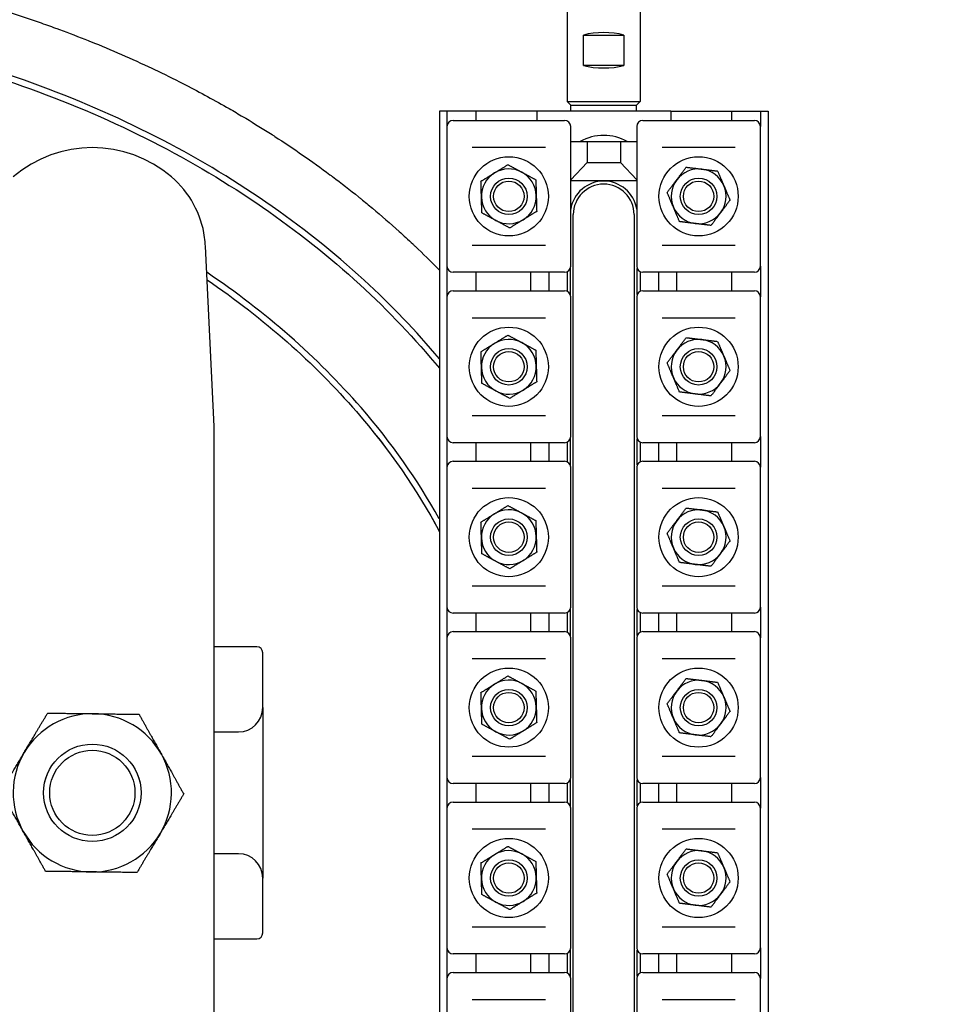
# Model space of a CAD drawing. Header units: inches. Extents: x 5 to 1128, y -85 to 748.
# Tile 129 of 256: x 246 to 256, y 304 to 314. Entities that reach past the tile are written whole.
import ezdxf

# ---------------------------------------------------------------- set-up
doc = ezdxf.new("R2010")
doc.units = ezdxf.units.IN
doc.header["$LTSCALE"] = 32
doc.header["$MEASUREMENT"] = 0
doc.layers.add('Dimension (ANSI)', color=7, linetype='Continuous', lineweight=25)
doc.layers.add('Visible (ANSI)', color=7, linetype='Continuous', lineweight=30)
doc.styles.add('Note Text (ANSI)', font='tahoma.ttf')
doc.dimstyles.new('SB Fraction-16 (ANSI)', dxfattribs={"dimscale": 32, "dimtxt": 0.125, "dimasz": 0.098425, "dimexe": 0.125, "dimexo": 0.0625, "dimgap": 0.031496, "dimtad": 0, "dimtih": 1, "dimtoh": 1, "dimdec": 4, "dimrnd": 1e-08, "dimzin": 0, "dimdsep": 46, "dimlunit": 5, "dimtxsty": 'Note Text (ANSI)', "dimcen": 0.09, "dimdle": 0.393701, "dimclrd": 256, "dimclre": 256, "dimclrt": 256, "dimadec": 0, "dimazin": 3, "dimtfac": 0.96, "dimtofl": 0, "dimtmove": 0, "dimatfit": 3, "dimfxl": 1, "dimfrac": 2, "dimtolj": 1, "dimtzin": 12, "dimlwd": -1, "dimlwe": -1, "dimarcsym": 0})

# ---------------------------------------------------------------- blocks, each defined once
blk = doc.blocks.new('*D17')
at = {"layer": 'Defpoints', "color": 0, "transparency": 16777216}
for p in [(271.682, 336.234), (248.37, 159.234), (303.518, 159.234)]:
    blk.add_point(p, dxfattribs=at)
at = {"layer": 'Dimension (ANSI)', "transparency": 16777216}
for p, q in [((273.682, 336.234), (307.518, 336.234)), ((303.518, 333.084), (303.518, 261.248)), ((303.518, 162.383), (303.518, 255.219)), ((250.37, 159.234), (307.518, 159.234))]:
    blk.add_line(p, q, dxfattribs=at)
for points in [[(302.993, 333.084), (304.043, 333.084), (303.518, 336.234)], [(302.993, 162.383), (304.043, 162.383), (303.518, 159.234)]]:
    blk.add_solid(points, dxfattribs=at)
at = {"layer": 'Dimension (ANSI)', "transparency": 16777216, "insert": (299.416, 260.24), "char_height": 4, "attachment_point": 1, "style": 'Note Text (ANSI)'}
blk.add_mtext('\\A1;177', dxfattribs=at)

msp = doc.modelspace()

# ---------------------------------------------------------------- linework, layer by layer
at = {"layer": 'Visible (ANSI)'}
for p, q in [((252.05726, 315.00867), (252.05726, 313.14617)), ((252.80726, 315.00867), (252.80726, 313.14617)), ((252.22497, 313.82742), (252.63955, 313.82742)), ((252.22497, 313.51492), (252.22497, 313.82742)), ((252.63955, 313.82742), (252.63955, 313.51492)), ((252.63955, 313.51492), (252.22497, 313.51492)), ((252.05726, 313.14617), (252.80726, 313.14617)), ((252.09476, 313.10867), (252.05726, 313.14617)), ((252.76976, 313.10867), (252.80726, 313.14617)), ((250.82326, 313.04617), (250.74476, 313.04617)), ((250.74476, 313.04617), (250.74476, 299.04617)), ((251.11976, 313.04617), (250.82326, 313.04617)), ((250.82326, 313.04617), (250.82326, 312.88867)), ((251.74476, 313.04617), (251.11976, 313.04617)), ((251.11976, 313.04617), (251.11976, 312.95117)), ((251.74476, 313.04617), (251.74476, 312.95117)), ((253.11976, 313.04617), (251.74476, 313.04617)), ((252.09476, 313.10867), (252.76976, 313.10867)), ((252.0964, 313.04617), (252.09476, 313.10867)), ((252.76813, 313.04617), (252.76976, 313.10867)), ((253.11976, 313.04617), (253.11976, 312.95117)), ((253.11976, 313.04617), (253.74476, 313.04617)), ((253.74476, 313.04617), (254.04126, 313.04617)), ((253.74476, 313.04617), (253.74476, 312.95117)), ((254.04126, 313.04617), (254.11976, 313.04617)), ((254.04126, 313.04617), (254.04126, 312.88867)), ((254.11976, 313.04617), (254.11976, 299.04617)), ((250.88576, 312.95117), (250.89875, 312.95117)), ((250.89875, 312.95117), (252.01778, 312.95117)), ((252.01778, 312.95117), (252.03076, 312.95117)), ((252.83376, 312.95117), (252.84675, 312.95117)), ((252.84675, 312.95117), (253.96578, 312.95117)), ((253.96578, 312.95117), (253.97876, 312.95117)), ((250.82326, 312.88867), (250.82326, 311.45367)), ((252.09326, 311.45367), (252.09326, 312.88867)), ((252.77126, 312.88867), (252.77126, 311.45367)), ((254.04126, 311.45367), (254.04126, 312.88867)), ((252.09326, 312.73367), (252.26076, 312.73367)), ((252.26076, 312.73367), (252.60376, 312.73367)), ((252.26076, 312.73367), (252.26076, 312.51867)), ((252.60376, 312.73367), (252.77126, 312.73367)), ((252.60376, 312.73367), (252.60376, 312.51867)), ((251.83306, 312.67117), (251.08347, 312.67117)), ((253.78106, 312.67117), (253.03147, 312.67117)), ((252.09326, 312.33981), (252.26076, 312.51867)), ((252.26076, 312.51867), (252.60376, 312.51867)), ((252.60376, 312.51867), (252.77126, 312.33981)), ((252.09326, 312.33367), (252.77126, 312.33367)), ((252.11976, 300.10867), (252.11976, 311.98367)), ((252.74476, 311.98367), (252.74476, 300.10867)), ((248.43226, 309.80758), (248.34372, 311.65884)), ((251.08347, 311.67117), (251.83306, 311.67117)), ((253.03147, 311.67117), (253.78106, 311.67117)), ((250.82326, 311.45367), (250.82326, 311.13867)), ((252.08851, 311.42977), (252.08851, 311.16257)), ((252.77601, 311.16257), (252.77601, 311.42977)), ((254.04126, 311.45367), (254.04126, 311.13867)), ((250.89875, 311.39117), (250.88576, 311.39117)), ((252.01778, 311.39117), (250.89875, 311.39117)), ((251.11976, 311.39117), (251.11976, 311.20117)), ((251.68226, 311.39117), (251.68226, 311.20117)), ((251.86976, 311.39117), (251.86976, 311.20117)), ((252.03076, 311.39117), (252.01778, 311.39117)), ((252.05726, 311.39707), (252.05726, 311.19527)), ((252.80726, 311.39707), (252.80726, 311.19527)), ((252.84675, 311.39117), (252.83376, 311.39117)), ((253.96578, 311.39117), (252.84675, 311.39117)), ((252.99476, 311.39117), (252.99476, 311.20117)), ((253.18226, 311.20117), (253.18226, 311.39117)), ((253.74476, 311.39117), (253.74476, 311.20117)), ((253.97876, 311.39117), (253.96578, 311.39117)), ((250.82326, 311.13867), (250.82326, 309.70367)), ((250.88576, 311.20117), (250.89875, 311.20117)), ((250.89875, 311.20117), (252.01778, 311.20117)), ((252.01778, 311.20117), (252.03076, 311.20117)), ((252.09326, 309.70367), (252.09326, 311.13867)), ((252.77126, 311.13867), (252.77126, 309.70367)), ((252.83376, 311.20117), (252.84675, 311.20117)), ((252.84675, 311.20117), (253.96578, 311.20117)), ((253.96578, 311.20117), (253.97876, 311.20117)), ((254.04126, 309.70367), (254.04126, 311.13867)), ((251.83306, 310.92117), (251.08347, 310.92117)), ((253.78106, 310.92117), (253.03147, 310.92117)), ((251.08347, 309.92117), (251.83306, 309.92117)), ((253.03147, 309.92117), (253.78106, 309.92117)), ((248.43226, 307.84721), (248.43226, 309.80758)), ((250.82326, 309.70367), (250.82326, 309.38867)), ((254.04126, 309.70367), (254.04126, 309.38867)), ((250.89875, 309.64117), (250.88576, 309.64117)), ((252.01778, 309.64117), (250.89875, 309.64117)), ((251.11976, 309.64117), (251.11976, 309.45117)), ((251.68226, 309.64117), (251.68226, 309.45117)), ((251.86976, 309.64117), (251.86976, 309.45117)), ((252.03076, 309.64117), (252.01778, 309.64117)), ((252.05726, 309.64707), (252.05726, 309.44527)), ((252.08851, 309.67977), (252.08851, 309.41257)), ((252.77601, 309.41257), (252.77601, 309.67977)), ((252.80726, 309.64707), (252.80726, 309.44527)), ((252.84675, 309.64117), (252.83376, 309.64117)), ((253.96578, 309.64117), (252.84675, 309.64117)), ((252.99476, 309.64117), (252.99476, 309.45117)), ((253.18226, 309.45117), (253.18226, 309.64117)), ((253.74476, 309.64117), (253.74476, 309.45117)), ((253.97876, 309.64117), (253.96578, 309.64117)), ((250.82326, 309.38867), (250.82326, 307.95367)), ((250.88576, 309.45117), (250.89875, 309.45117)), ((250.89875, 309.45117), (252.01778, 309.45117)), ((252.01778, 309.45117), (252.03076, 309.45117)), ((252.09326, 307.95367), (252.09326, 309.38867)), ((252.77126, 309.38867), (252.77126, 307.95367)), ((252.83376, 309.45117), (252.84675, 309.45117)), ((252.84675, 309.45117), (253.96578, 309.45117)), ((253.96578, 309.45117), (253.97876, 309.45117)), ((254.04126, 307.95367), (254.04126, 309.38867)), ((251.83306, 309.17117), (251.08347, 309.17117)), ((253.78106, 309.17117), (253.03147, 309.17117)), ((251.08347, 308.17117), (251.83306, 308.17117)), ((253.03147, 308.17117), (253.78106, 308.17117)), ((250.82326, 307.95367), (250.82326, 307.63867)), ((250.89875, 307.89117), (250.88576, 307.89117)), ((252.01778, 307.89117), (250.89875, 307.89117)), ((251.11976, 307.89117), (251.11976, 307.70117)), ((251.68226, 307.89117), (251.68226, 307.70117)), ((251.86976, 307.89117), (251.86976, 307.70117)), ((252.03076, 307.89117), (252.01778, 307.89117)), ((252.05726, 307.89707), (252.05726, 307.69527)), ((252.08851, 307.92977), (252.08851, 307.66257)), ((252.77601, 307.66257), (252.77601, 307.92977)), ((252.80726, 307.89707), (252.80726, 307.69527)), ((252.84675, 307.89117), (252.83376, 307.89117)), ((253.96578, 307.89117), (252.84675, 307.89117)), ((252.99476, 307.89117), (252.99476, 307.70117)), ((253.18226, 307.70117), (253.18226, 307.89117)), ((253.74476, 307.89117), (253.74476, 307.70117)), ((253.97876, 307.89117), (253.96578, 307.89117)), ((254.04126, 307.95367), (254.04126, 307.63867)), ((248.43226, 304.24513), (248.43226, 307.84721)), ((250.88576, 307.70117), (250.89875, 307.70117)), ((250.89875, 307.70117), (252.01778, 307.70117)), ((252.01778, 307.70117), (252.03076, 307.70117)), ((252.83376, 307.70117), (252.84675, 307.70117)), ((252.84675, 307.70117), (253.96578, 307.70117)), ((253.96578, 307.70117), (253.97876, 307.70117)), ((250.82326, 307.63867), (250.82326, 306.20367)), ((252.09326, 306.20367), (252.09326, 307.63867)), ((252.77126, 307.63867), (252.77126, 306.20367)), ((254.04126, 306.20367), (254.04126, 307.63867)), ((248.86976, 307.54617), (248.43226, 307.54617)), ((248.93226, 306.92117), (248.93226, 307.48367)), ((251.83306, 307.42117), (251.08347, 307.42117)), ((253.78106, 307.42117), (253.03147, 307.42117)), ((248.93226, 306.92117), (248.93226, 305.17117)), ((248.43226, 306.67117), (248.68226, 306.67117)), ((251.08347, 306.42117), (251.83306, 306.42117)), ((253.03147, 306.42117), (253.78106, 306.42117)), ((250.82326, 306.20367), (250.82326, 305.88867)), ((252.08851, 306.17977), (252.08851, 305.91257)), ((252.77601, 305.91257), (252.77601, 306.17977)), ((254.04126, 306.20367), (254.04126, 305.88867)), ((250.89875, 306.14117), (250.88576, 306.14117)), ((252.01778, 306.14117), (250.89875, 306.14117)), ((251.11976, 306.14117), (251.11976, 305.95117)), ((251.68226, 306.14117), (251.68226, 305.95117)), ((251.86976, 306.14117), (251.86976, 305.95117)), ((252.03076, 306.14117), (252.01778, 306.14117)), ((252.05726, 306.14707), (252.05726, 305.94527)), ((252.80726, 306.14707), (252.80726, 305.94527)), ((252.84675, 306.14117), (252.83376, 306.14117)), ((253.96578, 306.14117), (252.84675, 306.14117)), ((252.99476, 306.14117), (252.99476, 305.95117)), ((253.18226, 305.95117), (253.18226, 306.14117)), ((253.74476, 306.14117), (253.74476, 305.95117)), ((253.97876, 306.14117), (253.96578, 306.14117)), ((250.88576, 305.95117), (250.89875, 305.95117)), ((250.89875, 305.95117), (252.01778, 305.95117)), ((252.01778, 305.95117), (252.03076, 305.95117)), ((252.83376, 305.95117), (252.84675, 305.95117)), ((252.84675, 305.95117), (253.96578, 305.95117)), ((253.96578, 305.95117), (253.97876, 305.95117)), ((250.82326, 305.88867), (250.82326, 304.45367)), ((252.09326, 304.45367), (252.09326, 305.88867)), ((252.77126, 305.88867), (252.77126, 304.45367)), ((254.04126, 304.45367), (254.04126, 305.88867)), ((251.83306, 305.67117), (251.08347, 305.67117)), ((253.78106, 305.67117), (253.03147, 305.67117)), ((248.68226, 305.42117), (248.43226, 305.42117)), ((248.93226, 304.60867), (248.93226, 305.17117)), ((251.08347, 304.67117), (251.83306, 304.67117)), ((253.03147, 304.67117), (253.78106, 304.67117)), ((248.43226, 304.54617), (248.86976, 304.54617)), ((250.82326, 304.45367), (250.82326, 304.13867)), ((254.04126, 304.45367), (254.04126, 304.13867)), ((250.89875, 304.39117), (250.88576, 304.39117)), ((252.01778, 304.39117), (250.89875, 304.39117)), ((251.11976, 304.39117), (251.11976, 304.20117)), ((251.68226, 304.39117), (251.68226, 304.20117)), ((251.86976, 304.39117), (251.86976, 304.20117)), ((252.03076, 304.39117), (252.01778, 304.39117)), ((252.05726, 304.39707), (252.05726, 304.19527)), ((252.08851, 304.42977), (252.08851, 304.16257)), ((252.77601, 304.16257), (252.77601, 304.42977)), ((252.80726, 304.39707), (252.80726, 304.19527)), ((252.84675, 304.39117), (252.83376, 304.39117)), ((253.96578, 304.39117), (252.84675, 304.39117)), ((252.99476, 304.39117), (252.99476, 304.20117)), ((253.18226, 304.20117), (253.18226, 304.39117)), ((253.74476, 304.39117), (253.74476, 304.20117)), ((253.97876, 304.39117), (253.96578, 304.39117)), ((248.43226, 302.28475), (248.43226, 304.24513)), ((250.82326, 304.13867), (250.82326, 302.70367)), ((250.88576, 304.20117), (250.89875, 304.20117)), ((250.89875, 304.20117), (252.01778, 304.20117)), ((252.01778, 304.20117), (252.03076, 304.20117)), ((252.09326, 302.70367), (252.09326, 304.13867)), ((252.77126, 304.13867), (252.77126, 302.70367)), ((252.83376, 304.20117), (252.84675, 304.20117)), ((252.84675, 304.20117), (253.96578, 304.20117)), ((253.96578, 304.20117), (253.97876, 304.20117)), ((254.04126, 302.70367), (254.04126, 304.13867)), ((251.83306, 303.92117), (251.08347, 303.92117)), ((253.78106, 303.92117), (253.03147, 303.92117))]:
    msp.add_line(p, q, dxfattribs=at)
for centre, radius in [((251.45826, 312.17117), 0.4065), ((253.40626, 312.17117), 0.4065), ((251.45826, 312.17117), 0.1875), ((251.45826, 312.17117), 0.15625), ((253.40626, 312.17117), 0.1875), ((253.40626, 312.17117), 0.15625), ((251.45826, 310.42117), 0.4065), ((253.40626, 310.42117), 0.4065), ((251.45826, 310.42117), 0.1875), ((253.40626, 310.42117), 0.1875), ((251.45826, 310.42117), 0.15625), ((253.40626, 310.42117), 0.15625), ((251.45826, 308.67117), 0.4065), ((253.40626, 308.67117), 0.4065), ((251.45826, 308.67117), 0.1875), ((251.45826, 308.67117), 0.15625), ((253.40626, 308.67117), 0.1875), ((253.40626, 308.67117), 0.15625), ((251.45826, 306.92117), 0.4065), ((253.40626, 306.92117), 0.4065), ((251.45826, 306.92117), 0.1875), ((251.45826, 306.92117), 0.15625), ((253.40626, 306.92117), 0.1875), ((253.40626, 306.92117), 0.15625), ((247.18226, 306.04617), 0.50016), ((247.18226, 306.04617), 0.5), ((247.18226, 306.04617), 0.4375), ((251.45826, 305.17117), 0.4065), ((253.40626, 305.17117), 0.4065), ((251.45826, 305.17117), 0.1875), ((253.40626, 305.17117), 0.1875), ((251.45826, 305.17117), 0.15625), ((253.40626, 305.17117), 0.15625)]:
    msp.add_circle(centre, radius, dxfattribs=at)
for centre, radius, start, end in [((250.88576, 312.88867), 0.0625, 90, 180), ((252.03076, 312.88867), 0.0625, 0, 90), ((252.83376, 312.88867), 0.0625, 90, 180), ((253.97876, 312.88867), 0.0625, 0, 90), ((252.43226, 312.29617), 0.5, 61.044976, 118.955024), ((247.18226, 311.42117), 1.25, 49.428759, 130.571241), ((251.45826, 312.17117), 0.2815, 61.598922, 121.598922), ((251.45826, 312.17117), 0.2815, 1.598922, 61.598922), ((253.40626, 312.17117), 0.2815, 83.003936, 143.003936), ((253.40626, 312.17117), 0.2815, 23.003936, 83.003936), ((247.34486, 311.61107), 1, 7.965548, 49.428759), ((251.45826, 312.17117), 0.2815, 121.598922, 181.598922), ((252.43226, 311.98367), 0.34375, 9.535961, 170.464039), ((253.40626, 312.17117), 0.2815, 143.003936, 203.003936), ((252.43226, 311.98367), 0.3125, 0, 180), ((253.40626, 312.17117), 0.2815, 323.003936, 23.003936), ((251.45826, 312.17117), 0.2815, 181.598922, 241.598922), ((251.45826, 312.17117), 0.2815, 301.598922, 1.598922), ((253.40626, 312.17117), 0.2815, 203.003936, 263.003936), ((251.45826, 312.17117), 0.2815, 241.598922, 301.598922), ((253.40626, 312.17117), 0.2815, 263.003936, 323.003936), ((250.88576, 311.45367), 0.0625, 180, 270), ((252.03076, 311.45367), 0.0625, 270, 0), ((252.83376, 311.45367), 0.0625, 180, 270), ((253.97876, 311.45367), 0.0625, 270, 0), ((250.88576, 311.13867), 0.0625, 90, 180), ((252.03076, 311.13867), 0.0625, 0, 90), ((252.83376, 311.13867), 0.0625, 90, 180), ((253.97876, 311.13867), 0.0625, 0, 90), ((251.45826, 310.42117), 0.2815, 61.598922, 121.598922), ((253.40626, 310.42117), 0.2815, 83.003936, 143.003936), ((253.40626, 310.42117), 0.2815, 23.003936, 83.003936), ((251.45826, 310.42117), 0.2815, 121.598922, 181.598922), ((251.45826, 310.42117), 0.2815, 1.598922, 61.598922), ((253.40626, 310.42117), 0.2815, 143.003936, 203.003936), ((253.40626, 310.42117), 0.2815, 323.003936, 23.003936), ((251.45826, 310.42117), 0.2815, 181.598922, 241.598922), ((251.45826, 310.42117), 0.2815, 301.598922, 1.598922), ((253.40626, 310.42117), 0.2815, 203.003936, 263.003936), ((253.40626, 310.42117), 0.2815, 263.003936, 323.003936), ((251.45826, 310.42117), 0.2815, 241.598922, 301.598922), ((250.88576, 309.70367), 0.0625, 180, 270), ((252.03076, 309.70367), 0.0625, 270, 0), ((252.83376, 309.70367), 0.0625, 180, 270), ((253.97876, 309.70367), 0.0625, 270, 0), ((250.88576, 309.38867), 0.0625, 90, 180), ((252.03076, 309.38867), 0.0625, 0, 90), ((252.83376, 309.38867), 0.0625, 90, 180), ((253.97876, 309.38867), 0.0625, 0, 90), ((251.45826, 308.67117), 0.2815, 121.598922, 181.598922), ((251.45826, 308.67117), 0.2815, 61.598922, 121.598922), ((251.45826, 308.67117), 0.2815, 1.598922, 61.598922), ((253.40626, 308.67117), 0.2815, 83.003936, 143.003936), ((253.40626, 308.67117), 0.2815, 23.003936, 83.003936), ((253.40626, 308.67117), 0.2815, 143.003936, 203.003936), ((253.40626, 308.67117), 0.2815, 323.003936, 23.003936), ((251.45826, 308.67117), 0.2815, 301.598922, 1.598922), ((251.45826, 308.67117), 0.2815, 181.598922, 241.598922), ((253.40626, 308.67117), 0.2815, 203.003936, 263.003936), ((253.40626, 308.67117), 0.2815, 263.003936, 323.003936), ((251.45826, 308.67117), 0.2815, 241.598922, 301.598922), ((250.88576, 307.95367), 0.0625, 180, 270), ((252.03076, 307.95367), 0.0625, 270, 0), ((252.83376, 307.95367), 0.0625, 180, 270), ((253.97876, 307.95367), 0.0625, 270, 0), ((250.88576, 307.63867), 0.0625, 90, 180), ((252.03076, 307.63867), 0.0625, 0, 90), ((252.83376, 307.63867), 0.0625, 90, 180), ((253.97876, 307.63867), 0.0625, 0, 90), ((248.86976, 307.48367), 0.0625, 0, 90), ((251.45826, 306.92117), 0.2815, 121.598922, 181.598922), ((251.45826, 306.92117), 0.2815, 61.598922, 121.598922), ((251.45826, 306.92117), 0.2815, 1.598922, 61.598922), ((253.40626, 306.92117), 0.2815, 83.003936, 143.003936), ((253.40626, 306.92117), 0.2815, 23.003936, 83.003936), ((253.40626, 306.92117), 0.2815, 143.003936, 203.003936), ((253.40626, 306.92117), 0.2815, 323.003936, 23.003936), ((247.18226, 306.04617), 0.8125, 89.252043, 149.252043), ((247.18226, 306.04617), 0.8125, 29.252043, 89.252043), ((248.68226, 306.92117), 0.25, 270, 0), ((251.45826, 306.92117), 0.2815, 181.598922, 241.598922), ((251.45826, 306.92117), 0.2815, 301.598922, 1.598922), ((253.40626, 306.92117), 0.2815, 203.003936, 263.003936), ((251.45826, 306.92117), 0.2815, 241.598922, 301.598922), ((253.40626, 306.92117), 0.2815, 263.003936, 323.003936), ((247.18226, 306.04617), 0.8125, 149.252043, 209.252043), ((247.18226, 306.04617), 0.8125, 329.252043, 29.252043), ((250.88576, 306.20367), 0.0625, 180, 270), ((252.03076, 306.20367), 0.0625, 270, 0), ((252.83376, 306.20367), 0.0625, 180, 270), ((253.97876, 306.20367), 0.0625, 270, 0), ((250.88576, 305.88867), 0.0625, 90, 180), ((252.03076, 305.88867), 0.0625, 0, 90), ((252.83376, 305.88867), 0.0625, 90, 180), ((253.97876, 305.88867), 0.0625, 0, 90), ((247.18226, 306.04617), 0.8125, 209.252043, 269.252043), ((247.18226, 306.04617), 0.8125, 269.252043, 329.252043), ((251.45826, 305.17117), 0.2815, 61.598922, 121.598922), ((253.40626, 305.17117), 0.2815, 83.003936, 143.003936), ((253.40626, 305.17117), 0.2815, 23.003936, 83.003936), ((248.68226, 305.17117), 0.25, 0, 90), ((251.45826, 305.17117), 0.2815, 121.598922, 181.598922), ((251.45826, 305.17117), 0.2815, 1.598922, 61.598922), ((253.40626, 305.17117), 0.2815, 143.003936, 203.003936), ((253.40626, 305.17117), 0.2815, 323.003936, 23.003936), ((251.45826, 305.17117), 0.2815, 181.598922, 241.598922), ((251.45826, 305.17117), 0.2815, 301.598922, 1.598922), ((253.40626, 305.17117), 0.2815, 203.003936, 263.003936), ((253.40626, 305.17117), 0.2815, 263.003936, 323.003936), ((251.45826, 305.17117), 0.2815, 241.598922, 301.598922), ((248.86976, 304.60867), 0.0625, 270, 0), ((250.88576, 304.45367), 0.0625, 180, 270), ((252.03076, 304.45367), 0.0625, 270, 0), ((252.83376, 304.45367), 0.0625, 180, 270), ((253.97876, 304.45367), 0.0625, 270, 0), ((250.88576, 304.13867), 0.0625, 90, 180), ((252.03076, 304.13867), 0.0625, 0, 90), ((252.83376, 304.13867), 0.0625, 90, 180), ((253.97876, 304.13867), 0.0625, 0, 90)]:
    msp.add_arc(centre, radius, start, end, dxfattribs=at)
for centre, major_axis in [((252.43226, 313.69798), (0.375, 0)), ((252.43226, 313.64436), (-0.375, 0))]:
    msp.add_ellipse(centre, major_axis=major_axis, ratio=0.41421356, start_param=0.98511078, end_param=2.15648187, dxfattribs=at)
for points, knots in [([(244.56209, 314.48436), (244.62462, 314.47404), (244.6871, 314.46326), (244.74949, 314.45202), (244.7538, 314.45124), (244.7581, 314.45046), (244.76241, 314.44968), (244.87099, 314.43), (244.97934, 314.40892), (245.08741, 314.38642), (245.09226, 314.38541), (245.09711, 314.3844), (245.10196, 314.38338), (245.32757, 314.33615), (245.55195, 314.28277), (245.77461, 314.22324), (245.78049, 314.22166), (245.78638, 314.22009), (245.79226, 314.2185), (245.90285, 314.18876), (246.01301, 314.1575), (246.12267, 314.12472), (246.12909, 314.1228), (246.13551, 314.12087), (246.14192, 314.11895), (246.30813, 314.06897), (246.4732, 314.01549), (246.63693, 313.95853), (246.69333, 313.93891), (246.74963, 313.91885), (246.80581, 313.89836), (246.81334, 313.89561), (246.82086, 313.89286), (246.82838, 313.8901), (246.83388, 313.88808), (246.83938, 313.88606), (246.84487, 313.88403), (246.94385, 313.84755), (247.04245, 313.8097), (247.1406, 313.77051), (247.14854, 313.76734), (247.15648, 313.76416), (247.16441, 313.76097), (247.3769, 313.67559), (247.58725, 313.58385), (247.79469, 313.48581), (247.80315, 313.48181), (247.81161, 313.4778), (247.82006, 313.47378), (247.91839, 313.42701), (248.01606, 313.37883), (248.11295, 313.32925), (248.12161, 313.32482), (248.13027, 313.32037), (248.13891, 313.31592), (248.2906, 313.23781), (248.44038, 313.15627), (248.5879, 313.07141), (248.63514, 313.04423), (248.68223, 313.01667), (248.72914, 312.98873), (248.73834, 312.98325), (248.74753, 312.97776), (248.75671, 312.97225), (248.84753, 312.91779), (248.93769, 312.86189), (249.02708, 312.80458), (249.03636, 312.79863), (249.04563, 312.79266), (249.05489, 312.78668), (249.24776, 312.66217), (249.437, 312.53102), (249.62159, 312.39348), (249.63058, 312.38678), (249.63957, 312.38006), (249.64854, 312.37333), (249.73867, 312.30569), (249.82768, 312.23653), (249.91545, 312.16588), (249.92428, 312.15877), (249.9331, 312.15165), (249.94191, 312.14451), (249.98089, 312.1129), (250.01963, 312.081), (250.05811, 312.04881), (250.15082, 311.97124), (250.24204, 311.89199), (250.33162, 311.8111), (250.37866, 311.76863), (250.42538, 311.72559), (250.47172, 311.68201), (250.48029, 311.67395), (250.48885, 311.66587), (250.49739, 311.65778), (250.57758, 311.5818), (250.65658, 311.50425), (250.73423, 311.42519), (250.73774, 311.42161), (250.74125, 311.41803), (250.74476, 311.41445)], [0, 0, 0, 0, 0.003172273, 0.003172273, 0.003172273, 0.003391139, 0.003391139, 0.003391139, 0.008912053, 0.008912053, 0.008912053, 0.009159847, 0.009159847, 0.009159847, 0.020688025, 0.020688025, 0.020688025, 0.020992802, 0.020992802, 0.020992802, 0.026720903, 0.026720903, 0.026720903, 0.02705607, 0.02705607, 0.02705607, 0.035741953, 0.035741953, 0.035741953, 0.038733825, 0.038733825, 0.038733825, 0.039134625, 0.039134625, 0.039134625, 0.039427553, 0.039427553, 0.039427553, 0.044703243, 0.044703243, 0.044703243, 0.045129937, 0.045129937, 0.045129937, 0.056559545, 0.056559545, 0.056559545, 0.057025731, 0.057025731, 0.057025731, 0.062450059, 0.062450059, 0.062450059, 0.062934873, 0.062934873, 0.062934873, 0.071438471, 0.071438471, 0.071438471, 0.074161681, 0.074161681, 0.074161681, 0.074695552, 0.074695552, 0.074695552, 0.079974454, 0.079974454, 0.079974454, 0.080522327, 0.080522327, 0.080522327, 0.091931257, 0.091931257, 0.091931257, 0.092487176, 0.092487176, 0.092487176, 0.098072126, 0.098072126, 0.098072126, 0.098634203, 0.098634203, 0.098634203, 0.101122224, 0.101122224, 0.101122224, 0.107117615, 0.107117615, 0.107117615, 0.110266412, 0.110266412, 0.110266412, 0.110848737, 0.110848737, 0.110848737, 0.11631456, 0.11631456, 0.11631456, 0.116561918, 0.116561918, 0.116561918, 0.116561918]), ([(250.74472, 310.50323), (250.50784, 310.78659), (250.24925, 311.05665), (249.34579, 311.88501), (248.62237, 312.38143), (247.02178, 313.19974), (246.1415, 313.51745), (244.24721, 313.95592), (243.22828, 314.06201), (241.21303, 314.02677), (240.21679, 313.88941), (238.27816, 313.37429), (237.3395, 312.98742), (235.66248, 312.0004), (234.92117, 311.40364), (233.71584, 310.06097), (233.24415, 309.31996), (232.79723, 308.21939), (232.69425, 307.90081), (232.49415, 307.07469), (232.43226, 306.56047), (232.43226, 306.04617)], [-2.56507173, -2.56507173, -2.56507173, -2.56507173, -2.43809371, -2.43809371, -2.15230182, -2.15230182, -1.86005026, -1.86005026, -1.54831825, -1.54831825, -1.24159364, -1.24159364, -0.92300776, -0.92300776, -0.60953006, -0.60953006, -0.30592245, -0.30592245, -0.18621098, -0.18621098, 0, 0, 0, 0]), ([(232.49476, 306.04617), (232.49476, 306.55547), (232.55605, 307.06472), (232.75426, 307.88305), (232.85627, 308.19868), (233.29917, 309.28933), (233.76682, 310.0242), (234.96306, 311.35674), (235.6993, 311.94955), (237.366, 312.9305), (238.29942, 313.31527), (240.22783, 313.82767), (241.21909, 313.96437), (243.22432, 313.99943), (244.2382, 313.89385), (246.12264, 313.45766), (246.99811, 313.14164), (248.58924, 312.32817), (249.30799, 311.83488), (250.22393, 310.99508), (250.49676, 310.70756), (250.74472, 310.40524)], [0, 0, 0, 0, 0.18621098, 0.18621098, 0.30592245, 0.30592245, 0.60953006, 0.60953006, 0.92300776, 0.92300776, 1.24159364, 1.24159364, 1.54831825, 1.54831825, 1.86005026, 1.86005026, 2.15230182, 2.15230182, 2.43809371, 2.43809371, 2.57376108, 2.57376108, 2.57376108, 2.57376108]), ([(250.74462, 308.85996), (250.52229, 309.25885), (250.2529, 309.64162), (249.49393, 310.51675), (248.95958, 310.98516), (248.3565, 311.39121)], [0.408935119, 0.408935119, 0.408935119, 0.408935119, 0.593438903, 0.593438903, 0.85744301, 0.85744301, 0.85744301, 0.85744301]), ([(248.36022, 311.3132), (248.94322, 310.91613), (249.46011, 310.46036), (250.22906, 309.57372), (250.51451, 309.16051), (250.74464, 308.72944)], [-0.851752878, -0.851752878, -0.851752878, -0.851752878, -0.593438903, -0.593438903, -0.393399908, -0.393399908, -0.393399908, -0.393399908]), ([(248.36025, 311.31318), (248.94323, 310.91611), (249.46011, 310.46035), (250.22912, 309.57365), (250.51461, 309.16036), (250.74476, 308.72921)], [-0.851748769, -0.851748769, -0.851748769, -0.851748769, -0.593438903, -0.593438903, -0.393363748, -0.393363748, -0.393363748, -0.393363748]), ([(232.43226, 306.04617), (232.43226, 305.40237), (232.52951, 304.75878), (232.90786, 303.51933), (233.18758, 302.92338), (233.93514, 301.76401), (234.41615, 301.20707), (235.56186, 300.18146), (236.23621, 299.72049), (237.7965, 298.90946), (238.69842, 298.58068), (240.56054, 298.14948), (241.51917, 298.04282), (243.50399, 298.04992), (244.52992, 298.18012), (246.46983, 298.67948), (247.38547, 299.0439), (249.06706, 299.9945), (249.82859, 300.58624), (250.55834, 301.3719), (250.65316, 301.47949), (250.74473, 301.58908)], [-6.28318531, -6.28318531, -6.28318531, -6.28318531, -6.05008592, -6.05008592, -5.81833137, -5.81833137, -5.56784523, -5.56784523, -5.30152743, -5.30152743, -5.00175331, -5.00175331, -4.70778552, -4.70778552, -4.3927688, -4.3927688, -4.08388685, -4.08388685, -3.76720646, -3.76720646, -3.71811354, -3.71811354, -3.71811354, -3.71811354]), ([(250.74472, 301.68709), (250.63913, 301.55828), (250.52903, 301.43218), (249.78752, 300.63385), (249.03113, 300.04599), (247.35976, 299.10116), (246.4492, 298.73871), (244.51948, 298.24197), (243.49866, 298.11241), (241.52371, 298.10534), (240.56984, 298.21148), (238.71741, 298.64043), (237.82042, 298.96746), (236.2694, 299.77368), (235.59939, 300.23174), (234.46174, 301.25014), (233.98446, 301.80287), (233.24308, 302.95264), (232.96588, 303.54331), (232.59105, 304.77126), (232.49476, 305.40862), (232.49476, 306.04617)], [3.70942406, 3.70942406, 3.70942406, 3.70942406, 3.76720646, 3.76720646, 4.08388685, 4.08388685, 4.3927688, 4.3927688, 4.70778552, 4.70778552, 5.00175331, 5.00175331, 5.30152743, 5.30152743, 5.56784523, 5.56784523, 5.81833137, 5.81833137, 6.05008592, 6.05008592, 6.28318531, 6.28318531, 6.28318531, 6.28318531])]:
    msp.add_open_spline(points, degree=3, knots=knots, dxfattribs=at)
for points in [[(251.31077, 312.41093), (251.37501, 312.45046), (251.44919, 312.49609)], [(251.44919, 312.49609), (251.52581, 312.45466), (251.59216, 312.41879)], [(251.59216, 312.41879), (251.65851, 312.38291), (251.73512, 312.34148)], [(253.18144, 312.34056), (253.22682, 312.40081), (253.27924, 312.47037)], [(253.27924, 312.47037), (253.36568, 312.45976), (253.44055, 312.45057)], [(253.44055, 312.45057), (253.51542, 312.44139), (253.60186, 312.43078)], [(253.60186, 312.43078), (253.6359, 312.35061), (253.66538, 312.28118)], [(251.17234, 312.32578), (251.24652, 312.37141), (251.31077, 312.41093)], [(251.17687, 312.16331), (251.17477, 312.23871), (251.17234, 312.32578)], [(251.73512, 312.34148), (251.73755, 312.25442), (251.73965, 312.17902)], [(253.08364, 312.21076), (253.13605, 312.28032), (253.18144, 312.34056)], [(253.66538, 312.28118), (253.69485, 312.21175), (253.72889, 312.13158)], [(251.18141, 312.00085), (251.17898, 312.08792), (251.17687, 312.16331)], [(251.73965, 312.17902), (251.74176, 312.10363), (251.74419, 312.01656)], [(253.14715, 312.06116), (253.11767, 312.13059), (253.08364, 312.21076)], [(253.72889, 312.13158), (253.67648, 312.06202), (253.63109, 312.00177)], [(251.74419, 312.01656), (251.67001, 311.97093), (251.60576, 311.93141)], [(253.21066, 311.91156), (253.17663, 311.99173), (253.14715, 312.06116)], [(251.32437, 311.92355), (251.25802, 311.95943), (251.18141, 312.00085)], [(251.46733, 311.84625), (251.39072, 311.88767), (251.32437, 311.92355)], [(251.60576, 311.93141), (251.54152, 311.89188), (251.46733, 311.84625)], [(253.63109, 312.00177), (253.5857, 311.94153), (253.53329, 311.87197)], [(253.37198, 311.89177), (253.29711, 311.90095), (253.21066, 311.91156)], [(253.53329, 311.87197), (253.44684, 311.88258), (253.37198, 311.89177)], [(251.31077, 310.66093), (251.37501, 310.70046), (251.44919, 310.74609)], [(251.44919, 310.74609), (251.52581, 310.70466), (251.59216, 310.66879)], [(253.18144, 310.59056), (253.22682, 310.65081), (253.27924, 310.72037)], [(253.27924, 310.72037), (253.36568, 310.70976), (253.44055, 310.70057)], [(253.44055, 310.70057), (253.51542, 310.69139), (253.60186, 310.68078)], [(251.17234, 310.57578), (251.24652, 310.62141), (251.31077, 310.66093)], [(251.59216, 310.66879), (251.65851, 310.63291), (251.73512, 310.59148)], [(253.60186, 310.68078), (253.6359, 310.60061), (253.66538, 310.53118)], [(251.17687, 310.41331), (251.17477, 310.48871), (251.17234, 310.57578)], [(251.73512, 310.59148), (251.73755, 310.50442), (251.73965, 310.42902)], [(253.08364, 310.46076), (253.13605, 310.53032), (253.18144, 310.59056)], [(253.66538, 310.53118), (253.69485, 310.46175), (253.72889, 310.38158)], [(251.18141, 310.25085), (251.17898, 310.33792), (251.17687, 310.41331)], [(251.73965, 310.42902), (251.74176, 310.35363), (251.74419, 310.26656)], [(253.14715, 310.31116), (253.11767, 310.38059), (253.08364, 310.46076)], [(253.21066, 310.16156), (253.17663, 310.24173), (253.14715, 310.31116)], [(253.72889, 310.38158), (253.67648, 310.31202), (253.63109, 310.25177)], [(251.32437, 310.17355), (251.25802, 310.20943), (251.18141, 310.25085)], [(251.74419, 310.26656), (251.67001, 310.22093), (251.60576, 310.18141)], [(253.63109, 310.25177), (253.5857, 310.19153), (253.53329, 310.12197)], [(251.46733, 310.09625), (251.39072, 310.13767), (251.32437, 310.17355)], [(251.60576, 310.18141), (251.54152, 310.14188), (251.46733, 310.09625)], [(253.37198, 310.14177), (253.29711, 310.15095), (253.21066, 310.16156)], [(253.53329, 310.12197), (253.44684, 310.13258), (253.37198, 310.14177)], [(251.31077, 308.91093), (251.37501, 308.95046), (251.44919, 308.99609)], [(251.44919, 308.99609), (251.52581, 308.95466), (251.59216, 308.91879)], [(251.17234, 308.82578), (251.24652, 308.87141), (251.31077, 308.91093)], [(251.59216, 308.91879), (251.65851, 308.88291), (251.73512, 308.84148)], [(253.18144, 308.84056), (253.22682, 308.90081), (253.27924, 308.97037)], [(253.27924, 308.97037), (253.36568, 308.95976), (253.44055, 308.95057)], [(253.44055, 308.95057), (253.51542, 308.94139), (253.60186, 308.93078)], [(253.60186, 308.93078), (253.6359, 308.85061), (253.66538, 308.78118)], [(251.17687, 308.66331), (251.17477, 308.73871), (251.17234, 308.82578)], [(251.73512, 308.84148), (251.73755, 308.75442), (251.73965, 308.67902)], [(253.08364, 308.71076), (253.13605, 308.78032), (253.18144, 308.84056)], [(253.66538, 308.78118), (253.69485, 308.71175), (253.72889, 308.63158)], [(251.73965, 308.67902), (251.74176, 308.60363), (251.74419, 308.51656)], [(253.14715, 308.56116), (253.11767, 308.63059), (253.08364, 308.71076)], [(251.18141, 308.50085), (251.17898, 308.58792), (251.17687, 308.66331)], [(253.72889, 308.63158), (253.67648, 308.56202), (253.63109, 308.50177)], [(251.32437, 308.42355), (251.25802, 308.45943), (251.18141, 308.50085)], [(251.74419, 308.51656), (251.67001, 308.47093), (251.60576, 308.43141)], [(253.21066, 308.41156), (253.17663, 308.49173), (253.14715, 308.56116)], [(253.63109, 308.50177), (253.5857, 308.44153), (253.53329, 308.37197)], [(251.46733, 308.34625), (251.39072, 308.38767), (251.32437, 308.42355)], [(251.60576, 308.43141), (251.54152, 308.39188), (251.46733, 308.34625)], [(253.37198, 308.39177), (253.29711, 308.40095), (253.21066, 308.41156)], [(253.53329, 308.37197), (253.44684, 308.38258), (253.37198, 308.39177)], [(251.17234, 307.07578), (251.24652, 307.12141), (251.31077, 307.16093)], [(251.31077, 307.16093), (251.37501, 307.20046), (251.44919, 307.24609)], [(251.44919, 307.24609), (251.52581, 307.20466), (251.59216, 307.16879)], [(251.59216, 307.16879), (251.65851, 307.13291), (251.73512, 307.09148)], [(253.18144, 307.09056), (253.22682, 307.15081), (253.27924, 307.22037)], [(253.27924, 307.22037), (253.36568, 307.20976), (253.44055, 307.20057)], [(253.44055, 307.20057), (253.51542, 307.19139), (253.60186, 307.18078)], [(253.60186, 307.18078), (253.6359, 307.10061), (253.66538, 307.03118)], [(251.17687, 306.91331), (251.17477, 306.98871), (251.17234, 307.07578)], [(251.73512, 307.09148), (251.73755, 307.00442), (251.73965, 306.92902)], [(253.08364, 306.96076), (253.13605, 307.03032), (253.18144, 307.09056)], [(253.14715, 306.81116), (253.11767, 306.88059), (253.08364, 306.96076)], [(253.66538, 307.03118), (253.69485, 306.96175), (253.72889, 306.88158)], [(246.48398, 306.46157), (246.59529, 306.64867), (246.72381, 306.86472)], [(246.72381, 306.86472), (246.97518, 306.86144), (247.19287, 306.8586)], [(247.19287, 306.8586), (247.41056, 306.85576), (247.66193, 306.85248)], [(251.18141, 306.75085), (251.17898, 306.83792), (251.17687, 306.91331)], [(251.73965, 306.92902), (251.74176, 306.85363), (251.74419, 306.76656)], [(253.72889, 306.88158), (253.67648, 306.81202), (253.63109, 306.75177)], [(247.66193, 306.85248), (247.78477, 306.63315), (247.89115, 306.4432)], [(251.74419, 306.76656), (251.67001, 306.72093), (251.60576, 306.68141)], [(253.21066, 306.66156), (253.17663, 306.74173), (253.14715, 306.81116)], [(251.32437, 306.67355), (251.25802, 306.70943), (251.18141, 306.75085)], [(251.46733, 306.59625), (251.39072, 306.63767), (251.32437, 306.67355)], [(251.60576, 306.68141), (251.54152, 306.64188), (251.46733, 306.59625)], [(253.37198, 306.64177), (253.29711, 306.65095), (253.21066, 306.66156)], [(253.63109, 306.75177), (253.5857, 306.69153), (253.53329, 306.62197)], [(253.53329, 306.62197), (253.44684, 306.63258), (253.37198, 306.64177)], [(246.24415, 306.05842), (246.37267, 306.27447), (246.48398, 306.46157)], [(247.89115, 306.4432), (247.99754, 306.25325), (248.12038, 306.03392)], [(246.47337, 305.64914), (246.36699, 305.83909), (246.24415, 306.05842)], [(248.12038, 306.03392), (247.99185, 305.81787), (247.88055, 305.63077)], [(246.7026, 305.23986), (246.57976, 305.45919), (246.47337, 305.64914)], [(247.88055, 305.63077), (247.76924, 305.44366), (247.64071, 305.22762)], [(251.31077, 305.41093), (251.37501, 305.45046), (251.44919, 305.49609)], [(251.44919, 305.49609), (251.52581, 305.45466), (251.59216, 305.41879)], [(253.18144, 305.34056), (253.22682, 305.40081), (253.27924, 305.47037)], [(253.27924, 305.47037), (253.36568, 305.45976), (253.44055, 305.45057)], [(253.44055, 305.45057), (253.51542, 305.44139), (253.60186, 305.43078)], [(251.17234, 305.32578), (251.24652, 305.37141), (251.31077, 305.41093)], [(251.59216, 305.41879), (251.65851, 305.38291), (251.73512, 305.34148)], [(251.73512, 305.34148), (251.73755, 305.25442), (251.73965, 305.17902)], [(253.08364, 305.21076), (253.13605, 305.28032), (253.18144, 305.34056)], [(253.60186, 305.43078), (253.6359, 305.35061), (253.66538, 305.28118)], [(247.17166, 305.23374), (246.95397, 305.23658), (246.7026, 305.23986)], [(251.17687, 305.16331), (251.17477, 305.23871), (251.17234, 305.32578)], [(253.66538, 305.28118), (253.69485, 305.21175), (253.72889, 305.13158)], [(247.64071, 305.22762), (247.38935, 305.2309), (247.17166, 305.23374)], [(251.18141, 305.00085), (251.17898, 305.08792), (251.17687, 305.16331)], [(251.73965, 305.17902), (251.74176, 305.10363), (251.74419, 305.01656)], [(253.14715, 305.06116), (253.11767, 305.13059), (253.08364, 305.21076)], [(253.21066, 304.91156), (253.17663, 304.99173), (253.14715, 305.06116)], [(253.72889, 305.13158), (253.67648, 305.06202), (253.63109, 305.00177)], [(251.32437, 304.92355), (251.25802, 304.95943), (251.18141, 305.00085)], [(251.74419, 305.01656), (251.67001, 304.97093), (251.60576, 304.93141)], [(253.63109, 305.00177), (253.5857, 304.94153), (253.53329, 304.87197)], [(251.46733, 304.84625), (251.39072, 304.88767), (251.32437, 304.92355)], [(251.60576, 304.93141), (251.54152, 304.89188), (251.46733, 304.84625)], [(253.37198, 304.89177), (253.29711, 304.90095), (253.21066, 304.91156)], [(253.53329, 304.87197), (253.44684, 304.88258), (253.37198, 304.89177)]]:
    msp.add_rational_spline(points, [1, 1.0379548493, 1], degree=2, dxfattribs=at)
msp.add_open_spline([(248.34372, 311.65884), (248.34227, 311.68916), (248.33944, 311.71946), (248.33521, 311.74965)], degree=3, dxfattribs=at)

# ---------------------------------------------------------------- dimensions: what is measured, and where the dimension line sits
at = {"layer": 'Dimension (ANSI)'}
dim = msp.add_linear_dim(base=(303.518, 159.23367), p1=(271.68226, 336.23367), p2=(248.36976, 159.23367), angle=90, dimstyle='SB Fraction-16 (ANSI)', override={"dimgap": 0.031496, "dimdec": 4, "dimtol": 0, "dimlim": 0, "dimtp": 0, "dimtm": 0, "dimtdec": 2, "dimatfit": 1}, dxfattribs=at)
dim.commit()
dim.dimension.update_dxf_attribs({"geometry": '*D17', "text_midpoint": (303.518, 258.23367), "dimtype": 160})

doc.saveas('drawing.dxf')
